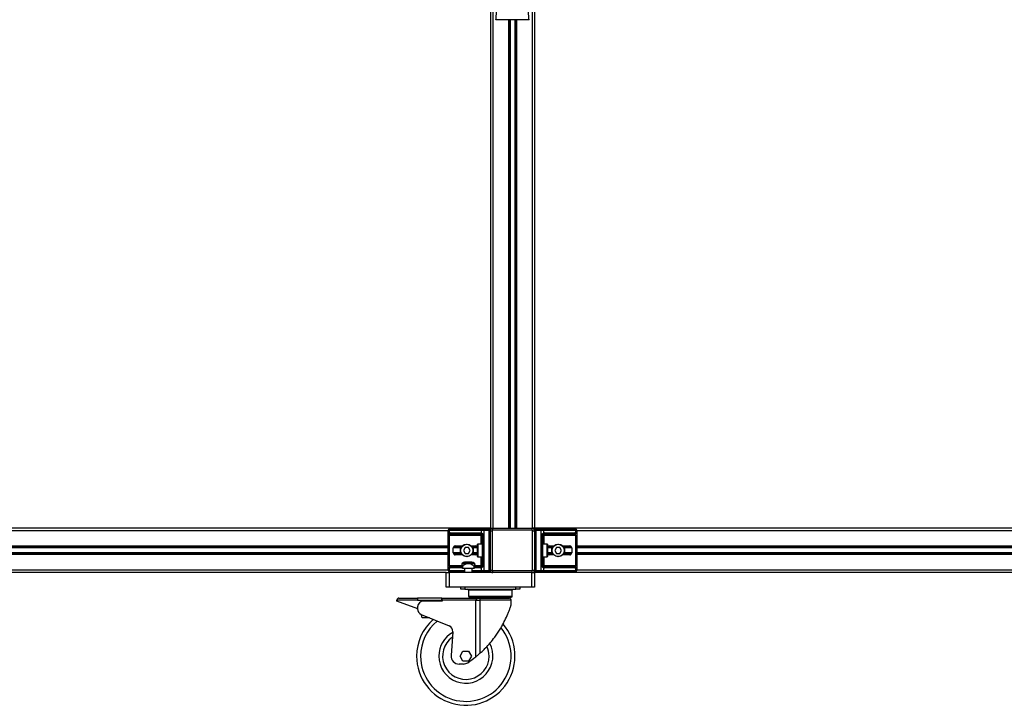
# Model space of a CAD drawing. Header units: millimetres. Extents: x 0 to 420, y 0 to 297.
# Tile 34 of 55: x 109 to 167, y 189 to 229. Entities that reach past the tile are written whole.
import ezdxf

# ---------------------------------------------------------------- set-up
doc = ezdxf.new("R2010")
doc.units = ezdxf.units.MM

msp = doc.modelspace()

# ---------------------------------------------------------------- linework, layer by layer
at = {"color": 7, "linetype": 'Continuous', "lineweight": 25}
for p, q in [((136.89498, 235.07747), (136.89498, 199.54577)), ((137.03942, 235.07747), (137.03942, 199.54577)), ((139.35042, 235.07747), (139.35042, 199.54577)), ((139.49486, 235.07747), (139.49486, 199.54577)), ((139.1765, 229.42128), (137.21334, 229.42128)), ((137.95515, 229.42128), (137.95515, 199.54577)), ((138.01778, 229.42128), (138.01778, 199.54577)), ((138.05095, 229.42128), (138.05095, 199.54577)), ((138.33889, 229.42128), (138.33889, 199.54577)), ((138.37206, 229.42128), (138.37206, 199.54577)), ((138.43469, 229.42128), (138.43469, 199.54577)), ((136.89498, 199.54577), (75.36447, 199.54577)), ((136.89498, 199.54577), (136.89498, 199.41866)), ((136.89498, 199.54577), (137.03942, 199.54577)), ((137.03942, 199.43022), (137.03942, 199.54577)), ((137.03942, 199.54577), (139.35042, 199.54577)), ((139.49486, 199.54577), (139.35042, 199.54577)), ((139.35042, 199.43022), (139.35042, 199.54577)), ((201.02537, 199.54577), (139.49486, 199.54577)), ((139.49486, 199.54577), (139.49486, 199.41866)), ((134.41065, 199.40133), (77.8488, 199.40133)), ((134.41065, 197.07299), (134.41065, 199.41866)), ((134.46988, 199.41866), (134.41065, 199.41866)), ((134.41185, 197.36187), (134.41185, 199.12979)), ((134.48077, 199.12979), (134.41185, 199.12979)), ((136.37355, 199.41866), (134.46988, 199.41866)), ((134.46988, 199.41866), (134.46988, 199.25521)), ((134.47998, 199.48799), (134.5189, 199.48799)), ((136.36345, 199.12979), (134.48077, 199.12979)), ((134.48077, 199.12979), (134.48077, 197.36187)), ((134.5189, 199.48799), (136.42258, 199.48799)), ((134.529, 199.26845), (136.31443, 199.26845)), ((136.36345, 199.19912), (134.57803, 199.19912)), ((136.36345, 199.19912), (136.36345, 199.12979)), ((136.43278, 199.12979), (136.36345, 199.12979)), ((136.36345, 198.62136), (136.36345, 199.12979)), ((136.51654, 199.41866), (136.37355, 199.41866)), ((136.37355, 199.25521), (136.37355, 199.41866)), ((136.42258, 199.48799), (136.51654, 199.48799)), ((136.49458, 199.12979), (136.43278, 199.12979)), ((136.43278, 197.36187), (136.43278, 199.12979)), ((136.49458, 199.12979), (136.49458, 197.36187)), ((136.51654, 199.48799), (136.51654, 199.41866)), ((136.51654, 199.48799), (136.82565, 199.48799)), ((136.51654, 199.41866), (136.51654, 197.07299)), ((136.82565, 199.41866), (136.51654, 199.41866)), ((136.82565, 199.48799), (136.82565, 199.41866)), ((136.82565, 197.07299), (136.82565, 199.41866)), ((136.82565, 199.41866), (136.89498, 199.41866)), ((136.88436, 198.79469), (136.88436, 199.228)), ((136.88878, 199.228), (136.88436, 199.228)), ((136.88878, 198.79469), (136.88878, 199.228)), ((136.89498, 197.09032), (136.89498, 199.40133)), ((136.89498, 199.40133), (137.01053, 199.40133)), ((137.01053, 199.40133), (137.01053, 197.09032)), ((139.35042, 199.43022), (137.03942, 199.43022)), ((139.37931, 197.09032), (139.37931, 199.40133)), ((139.37931, 199.40133), (139.49486, 199.40133)), ((139.56419, 199.41866), (139.49486, 199.41866)), ((139.49486, 199.40133), (139.49486, 197.09032)), ((139.50106, 199.228), (139.50106, 198.79469)), ((139.50106, 199.228), (139.50548, 199.228)), ((139.50548, 199.228), (139.50548, 198.79469)), ((139.56419, 199.41866), (139.56419, 199.48799)), ((139.56419, 199.48799), (139.8733, 199.48799)), ((139.8733, 199.41866), (139.56419, 199.41866)), ((139.56419, 199.41866), (139.56419, 197.07299)), ((139.8733, 199.41866), (139.8733, 199.48799)), ((139.8733, 199.48799), (139.96727, 199.48799)), ((139.8733, 197.07299), (139.8733, 199.41866)), ((140.01629, 199.41866), (139.8733, 199.41866)), ((139.89526, 199.12979), (139.95706, 199.12979)), ((139.89526, 197.36187), (139.89526, 199.12979)), ((139.95706, 199.12979), (139.95706, 197.36187)), ((139.95706, 199.12979), (140.02639, 199.12979)), ((139.96727, 199.48799), (141.87094, 199.48799)), ((140.01629, 199.41866), (140.01629, 199.25521)), ((141.91997, 199.41866), (140.01629, 199.41866)), ((141.81181, 199.19912), (140.02639, 199.19912)), ((140.02639, 199.19912), (140.02639, 199.12979)), ((141.90908, 199.12979), (140.02639, 199.12979)), ((140.02639, 199.12979), (140.02639, 198.62136)), ((140.07542, 199.26845), (141.86084, 199.26845)), ((141.87094, 199.48799), (141.90986, 199.48799)), ((141.90908, 199.12979), (141.978, 199.12979)), ((141.90908, 197.36187), (141.90908, 199.12979)), ((141.91997, 199.25521), (141.91997, 199.41866)), ((141.97919, 199.41866), (141.91997, 199.41866)), ((141.978, 199.12979), (141.978, 197.36187)), ((141.97919, 199.41866), (141.97919, 197.07299)), ((198.54104, 199.40133), (141.97919, 199.40133)), ((134.41065, 198.48559), (77.8488, 198.48559)), ((134.41065, 198.42296), (77.8488, 198.42296)), ((134.41065, 198.3898), (77.8488, 198.3898)), ((134.71695, 198.10139), (134.71695, 198.39026)), ((135.13284, 198.3898), (134.71695, 198.3898)), ((135.13284, 198.42296), (134.72167, 198.42296)), ((135.21934, 198.48559), (134.7672, 198.48559)), ((134.8325, 198.50581), (135.23739, 198.50581)), ((135.13284, 198.00606), (135.13284, 198.48559)), ((135.40831, 198.41915), (135.30824, 198.24583)), ((135.60845, 198.41915), (135.40831, 198.41915)), ((135.70852, 198.24583), (135.60845, 198.41915)), ((135.77937, 198.50581), (136.02425, 198.50581)), ((136.1166, 198.48559), (135.79741, 198.48559)), ((135.88392, 198.48559), (135.88392, 198.00606)), ((136.1439, 198.42296), (135.88392, 198.42296)), ((136.1439, 198.3898), (135.88392, 198.3898)), ((136.1439, 197.88762), (136.1439, 198.60403)), ((136.43278, 198.62136), (136.16124, 198.62136)), ((136.16124, 198.62136), (136.16124, 197.87029)), ((136.88878, 198.79469), (136.88436, 198.79469)), ((139.50106, 198.79469), (139.50548, 198.79469)), ((140.22861, 198.62136), (139.95706, 198.62136)), ((140.22861, 197.87029), (140.22861, 198.62136)), ((140.24594, 198.60403), (140.24594, 197.88762)), ((140.50593, 198.42296), (140.24594, 198.42296)), ((140.50593, 198.3898), (140.24594, 198.3898)), ((140.59243, 198.48559), (140.27324, 198.48559)), ((140.36559, 198.50581), (140.61048, 198.50581)), ((140.50593, 198.00606), (140.50593, 198.48559)), ((140.7814, 198.41915), (140.68133, 198.24583)), ((140.98153, 198.41915), (140.7814, 198.41915)), ((141.0816, 198.24583), (140.98153, 198.41915)), ((141.15245, 198.50581), (141.55735, 198.50581)), ((141.62265, 198.48559), (141.1705, 198.48559)), ((141.257, 198.48559), (141.257, 198.00606)), ((141.66817, 198.42296), (141.257, 198.42296)), ((141.6729, 198.3898), (141.257, 198.3898)), ((141.6729, 198.39026), (141.6729, 198.10139)), ((198.54104, 198.48559), (141.97919, 198.48559)), ((198.54104, 198.42296), (141.97919, 198.42296)), ((198.54104, 198.3898), (141.97919, 198.3898)), ((134.41065, 198.10186), (77.8488, 198.10186)), ((134.41065, 198.06869), (77.8488, 198.06869)), ((134.41065, 198.00606), (77.8488, 198.00606)), ((135.13284, 198.10186), (134.71695, 198.10186)), ((135.13284, 198.06869), (134.72167, 198.06869)), ((135.21934, 198.00606), (134.7672, 198.00606)), ((135.23739, 197.98584), (134.8325, 197.98584)), ((135.30824, 198.24583), (135.40831, 198.0725)), ((135.40831, 198.0725), (135.60845, 198.0725)), ((135.60845, 198.0725), (135.70852, 198.24583)), ((136.02425, 197.98584), (135.77937, 197.98584)), ((136.1166, 198.00606), (135.79741, 198.00606)), ((136.1439, 198.10186), (135.88392, 198.10186)), ((136.1439, 198.06869), (135.88392, 198.06869)), ((136.16124, 197.87029), (136.43278, 197.87029)), ((136.36345, 197.36187), (136.36345, 197.87029)), ((139.95706, 197.87029), (140.22861, 197.87029)), ((140.02639, 197.87029), (140.02639, 197.36187)), ((140.50593, 198.10186), (140.24594, 198.10186)), ((140.50593, 198.06869), (140.24594, 198.06869)), ((140.59243, 198.00606), (140.27324, 198.00606)), ((140.61048, 197.98584), (140.36559, 197.98584)), ((140.68133, 198.24583), (140.7814, 198.0725)), ((140.7814, 198.0725), (140.98153, 198.0725)), ((140.98153, 198.0725), (141.0816, 198.24583)), ((141.55735, 197.98584), (141.15245, 197.98584)), ((141.62265, 198.00606), (141.1705, 198.00606)), ((141.6729, 198.10186), (141.257, 198.10186)), ((141.66817, 198.06869), (141.257, 198.06869)), ((198.54104, 198.10186), (141.97919, 198.10186)), ((198.54104, 198.06869), (141.97919, 198.06869)), ((198.54104, 198.00606), (141.97919, 198.00606)), ((134.48077, 197.36187), (134.41185, 197.36187)), ((134.46988, 197.23645), (134.46988, 197.07299)), ((134.48077, 197.36187), (135.22239, 197.36187)), ((135.22239, 197.22321), (134.529, 197.22321)), ((134.57803, 197.29254), (135.22239, 197.29254)), ((135.22239, 197.19432), (135.22239, 197.30433)), ((135.31025, 197.53572), (135.23467, 197.48261)), ((135.46133, 197.46586), (135.23574, 197.46586)), ((135.25128, 197.30433), (135.25128, 197.19432)), ((135.88561, 197.53572), (135.31025, 197.53572)), ((135.32685, 197.54097), (135.869, 197.54097)), ((135.38127, 197.55253), (135.36972, 197.54097)), ((135.81459, 197.55253), (135.38127, 197.55253)), ((135.96012, 197.46586), (135.73453, 197.46586)), ((135.82614, 197.54097), (135.81459, 197.55253)), ((135.96119, 197.48261), (135.88561, 197.53572)), ((135.94458, 197.19432), (135.94458, 197.30433)), ((135.97347, 197.36187), (136.36345, 197.36187)), ((135.97347, 197.30433), (135.97347, 197.19432)), ((135.97347, 197.29254), (136.36345, 197.29254)), ((136.31443, 197.22321), (135.97347, 197.22321)), ((136.43278, 197.36187), (136.36345, 197.36187)), ((136.36345, 197.29254), (136.36345, 197.36187)), ((136.37355, 197.07299), (136.37355, 197.23645)), ((136.49458, 197.36187), (136.43278, 197.36187)), ((136.88436, 197.26365), (136.88436, 197.69696)), ((136.88878, 197.69696), (136.88436, 197.69696)), ((136.88878, 197.26365), (136.88436, 197.26365)), ((136.88878, 197.26365), (136.88878, 197.69696)), ((139.50106, 197.69696), (139.50106, 197.26365)), ((139.50106, 197.69696), (139.50548, 197.69696)), ((139.50106, 197.26365), (139.50548, 197.26365)), ((139.50548, 197.69696), (139.50548, 197.26365)), ((139.89526, 197.36187), (139.95706, 197.36187)), ((139.95706, 197.36187), (140.02639, 197.36187)), ((140.01629, 197.23645), (140.01629, 197.07299)), ((140.02639, 197.29254), (140.02639, 197.36187)), ((140.02639, 197.36187), (141.90908, 197.36187)), ((140.02639, 197.29254), (141.81181, 197.29254)), ((141.86084, 197.22321), (140.07542, 197.22321)), ((141.90908, 197.36187), (141.978, 197.36187)), ((141.91997, 197.07299), (141.91997, 197.23645)), ((134.41065, 197.09032), (77.8488, 197.09032)), ((134.30088, 196.94589), (77.95858, 196.94589)), ((134.30088, 196.07926), (134.30088, 196.94589)), ((134.30088, 196.94589), (134.4742, 196.94589)), ((134.41065, 197.07299), (134.46988, 197.07299)), ((134.46988, 197.07299), (135.36683, 197.07299)), ((134.4742, 196.94589), (134.4742, 196.07926)), ((137.03942, 196.94589), (134.4742, 196.94589)), ((134.5189, 197.00366), (134.47998, 197.00366)), ((135.36683, 197.00366), (134.5189, 197.00366)), ((135.25128, 197.19432), (135.22239, 197.19432)), ((135.25128, 197.19432), (135.94458, 197.19432)), ((135.36683, 197.19432), (135.36683, 196.94589)), ((135.82903, 196.94589), (135.82903, 197.19432)), ((135.82903, 197.07299), (136.37355, 197.07299)), ((136.42258, 197.00366), (135.82903, 197.00366)), ((135.97347, 197.19432), (135.94458, 197.19432)), ((136.37355, 197.07299), (136.51654, 197.07299)), ((136.51654, 197.00366), (136.42258, 197.00366)), ((136.51654, 197.07299), (136.82565, 197.07299)), ((136.51654, 197.07299), (136.51654, 197.00366)), ((136.82565, 197.00366), (136.51654, 197.00366)), ((136.82565, 197.07299), (136.89498, 197.07299)), ((136.82565, 197.07299), (136.82565, 197.00366)), ((136.89498, 197.09032), (137.01053, 197.09032)), ((136.89498, 197.07299), (136.89498, 196.94589)), ((137.03942, 196.94589), (137.03942, 197.06144)), ((137.03942, 197.06144), (139.35042, 197.06144)), ((139.35042, 196.94589), (137.03942, 196.94589)), ((139.32154, 196.07926), (139.32154, 196.94589)), ((139.35042, 196.94589), (139.35042, 197.06144)), ((139.35042, 196.94589), (139.49486, 196.94589)), ((139.37931, 197.09032), (139.49486, 197.09032)), ((139.49486, 197.07299), (139.49486, 196.94589)), ((139.56419, 197.07299), (139.49486, 197.07299)), ((139.49486, 196.94589), (139.49486, 196.07926)), ((198.43127, 196.94589), (139.49486, 196.94589)), ((139.56419, 197.07299), (139.8733, 197.07299)), ((139.56419, 197.00366), (139.56419, 197.07299)), ((139.8733, 197.00366), (139.56419, 197.00366)), ((139.8733, 197.07299), (140.01629, 197.07299)), ((139.8733, 197.00366), (139.8733, 197.07299)), ((139.96727, 197.00366), (139.8733, 197.00366)), ((141.87094, 197.00366), (139.96727, 197.00366)), ((140.01629, 197.07299), (141.91997, 197.07299)), ((141.90986, 197.00366), (141.87094, 197.00366)), ((141.91997, 197.07299), (141.97919, 197.07299)), ((198.54104, 197.09032), (141.97919, 197.09032)), ((134.4742, 196.07926), (134.30088, 196.07926)), ((139.32154, 196.07926), (134.4742, 196.07926)), ((135.16462, 195.96371), (135.16462, 196.07926)), ((135.39572, 196.07926), (135.39572, 195.96371)), ((138.40002, 195.96371), (138.40002, 196.07926)), ((138.63112, 196.07926), (138.63112, 195.96371)), ((139.49486, 196.07926), (139.32154, 196.07926)), ((135.39572, 195.96371), (135.16462, 195.96371)), ((135.39572, 195.96371), (138.40002, 195.96371)), ((135.61237, 195.90593), (135.61237, 195.55928)), ((138.18337, 195.90593), (135.61237, 195.90593)), ((135.61237, 195.55928), (138.18337, 195.55928)), ((135.67015, 195.50151), (138.12559, 195.50151)), ((138.18337, 195.55928), (138.18337, 195.90593)), ((138.63112, 195.96371), (138.40002, 195.96371)), ((131.40923, 195.27041), (131.40923, 195.32818)), ((132.62251, 195.32818), (131.40923, 195.32818)), ((132.42747, 194.8998), (131.40923, 195.27041)), ((131.52478, 195.44373), (132.62251, 195.44373)), ((134.038, 195.44373), (132.62251, 195.44373)), ((132.62251, 195.44373), (132.62251, 195.32818)), ((132.62251, 195.32818), (134.038, 195.32818)), ((132.62251, 194.92376), (132.62251, 194.80821)), ((134.06689, 195.27041), (132.96916, 195.27041)), ((134.038, 195.32818), (133.95978, 195.27041)), ((134.038, 195.32818), (134.038, 195.44373)), ((134.06689, 195.32818), (134.06689, 195.44373)), ((134.06689, 195.44373), (136.2241, 195.44373)), ((134.06689, 195.32818), (134.06689, 195.27041)), ((136.04875, 195.32818), (134.06689, 195.32818)), ((136.04875, 192.00103), (136.04875, 195.32818)), ((136.04875, 195.32818), (136.28299, 195.32818)), ((136.2241, 195.44373), (137.9956, 195.44373)), ((136.28299, 195.32818), (136.28299, 192.20057)), ((138.11115, 195.32818), (136.28299, 195.32818)), ((138.11115, 195.03419), (138.11115, 195.32818)), ((132.83583, 194.48822), (134.47335, 193.80592)), ((133.31581, 194.28823), (132.8825, 194.28823)), ((134.68591, 193.46288), (134.59277, 192.06575)), ((135.11993, 192.035), (135.28671, 192.32388)), ((135.28671, 191.74612), (135.11993, 192.035)), ((135.28671, 192.32388), (135.62027, 192.32388)), ((135.62027, 192.32388), (135.78706, 192.035)), ((135.78706, 192.035), (135.62027, 191.74612)), ((135.31634, 191.5728), (135.05394, 191.5728)), ((135.62027, 191.74612), (135.28671, 191.74612))]:
    msp.add_line(p, q, dxfattribs=at)
for centre, radius in [((135.50838, 198.24583), 0.37554), ((135.50838, 198.24583), 0.35821), ((140.88146, 198.24583), 0.37554), ((140.88146, 198.24583), 0.35821)]:
    msp.add_circle(centre, radius, dxfattribs=at)
for centre, radius, start, end in [((137.03942, 199.40133), 0.14444, 90, 180), ((139.35042, 199.40133), 0.14444, 0, 90), ((134.47998, 199.41866), 0.06933, 90, 180), ((134.53116, 199.42733), 0.06189, 101.4217537, 188.049467), ((134.529, 199.12979), 0.13866, 90, 115.2404162), ((134.55737, 199.27309), 0.0893, 191.5485079, 244.4839935), ((134.59028, 199.25978), 0.06189, 171.950533, 258.5782463), ((136.37571, 199.25978), 0.06189, 171.950533, 258.5782463), ((136.31443, 199.12979), 0.13866, 64.7595838, 90), ((136.36345, 199.12979), 0.06933, 64.7595838, 90), ((136.4232, 199.23624), 0.05315, 159.0898122, 235.3901274), ((136.43483, 199.42733), 0.06189, 101.4217537, 188.049467), ((136.82565, 199.41866), 0.06933, 0, 90), ((137.03942, 199.40133), 0.02889, 90, 180), ((139.35042, 199.40133), 0.02889, 0, 90), ((139.56419, 199.41866), 0.06933, 90, 180), ((139.95501, 199.42733), 0.06189, 351.950533, 78.5782463), ((139.96664, 199.23624), 0.05315, 304.6098726, 20.9101878), ((140.02639, 199.12979), 0.06933, 90, 115.2404162), ((140.07542, 199.12979), 0.13866, 90, 115.2404162), ((140.01414, 199.25978), 0.06189, 281.4217537, 8.049467), ((141.79956, 199.25978), 0.06189, 281.4217537, 8.049467), ((141.86084, 199.12979), 0.13866, 64.7595838, 90), ((141.85869, 199.42733), 0.06189, 351.950533, 78.5782463), ((141.83248, 199.27309), 0.0893, 295.5160065, 348.4514921), ((141.90986, 199.41866), 0.06933, 0, 90), ((134.8325, 198.39026), 0.11555, 90, 180), ((136.16124, 198.60403), 0.01733, 90, 180), ((140.22861, 198.60403), 0.01733, 0, 90), ((141.55735, 198.39026), 0.11555, 0, 90), ((134.8325, 198.10139), 0.11555, 180, 270), ((136.16124, 197.88762), 0.01733, 180, 270), ((140.22861, 197.88762), 0.01733, 270, 0), ((141.55735, 198.10139), 0.11555, 270, 0), ((134.55737, 197.21857), 0.0893, 115.5160065, 168.4514921), ((134.529, 197.36187), 0.13866, 244.7595838, 270), ((134.59028, 197.23187), 0.06189, 101.4217537, 188.049467), ((135.25128, 197.45896), 0.02889, 125.4637736, 180.409458), ((135.32685, 197.51208), 0.02889, 90, 125.0958168), ((135.869, 197.51208), 0.02889, 54.9041832, 90), ((135.94458, 197.45896), 0.02889, 359.6035076, 54.5158285), ((136.37571, 197.23187), 0.06189, 101.4217537, 188.049467), ((136.31443, 197.36187), 0.13866, 270, 295.2404162), ((136.36345, 197.36187), 0.06933, 270, 295.2404162), ((136.4232, 197.25541), 0.05315, 124.6098726, 200.9101878), ((139.96664, 197.25541), 0.05315, 339.0898122, 55.3901274), ((140.02639, 197.36187), 0.06933, 244.7595838, 270), ((140.07542, 197.36187), 0.13866, 244.7595838, 270), ((140.01414, 197.23187), 0.06189, 351.950533, 78.5782463), ((141.79956, 197.23187), 0.06189, 351.950533, 78.5782463), ((141.86084, 197.36187), 0.13866, 270, 295.2404162), ((141.83248, 197.21857), 0.0893, 11.5485079, 64.4839935), ((134.47998, 197.07299), 0.06933, 180, 270), ((134.53116, 197.06433), 0.06189, 171.950533, 258.5782463), ((136.43483, 197.06433), 0.06189, 171.950533, 258.5782463), ((136.82565, 197.07299), 0.06933, 270, 0), ((137.03942, 197.09032), 0.14444, 180, 270), ((137.03942, 197.09032), 0.02889, 180, 270), ((139.35042, 197.09032), 0.02889, 270, 0), ((139.35042, 197.09032), 0.14444, 270, 0), ((139.56419, 197.07299), 0.06933, 180, 270), ((139.95501, 197.06433), 0.06189, 281.4217537, 8.049467), ((141.85869, 197.06433), 0.06189, 281.4217537, 8.049467), ((141.90986, 197.07299), 0.06933, 270, 0), ((135.5546, 195.90593), 0.05778, 0, 90), ((135.67015, 195.55928), 0.05778, 180, 270), ((138.12559, 195.55928), 0.05778, 270, 0), ((138.24114, 195.90593), 0.05778, 90, 180), ((131.52478, 195.32818), 0.11555, 90, 180), ((132.19035, 194.24831), 0.6933, 51.3892228, 70), ((132.96916, 194.92376), 0.34665, 90, 180), ((137.9956, 195.32818), 0.11555, 0, 90), ((132.96916, 194.80821), 0.34665, 180, 247.3801351), ((132.19035, 194.24831), 0.6933, 3.3010037, 20.0298188), ((135.45349, 192.035), 2.88876, 131.570365, 180), ((135.45349, 192.035), 2.88876, 180, 40.7350937), ((135.45349, 192.035), 2.65766, 129.135047, 180), ((134.34003, 193.48594), 0.34665, 356.1859252, 67.3801351), ((135.45349, 192.035), 2.65766, 180, 38.9922113), ((135.45349, 192.035), 1.58882, 118.9940619, 180), ((135.45349, 192.035), 1.58882, 180, 28.0436135), ((135.45349, 192.035), 1.36505, 125.2836458, 0), ((135.45349, 192.035), 1.36505, 0, 24.7236895), ((135.05394, 192.035), 0.4622, 176.1859252, 270), ((135.31634, 192.035), 0.4622, 270, 303.7081166), ((132.04592, 196.9373), 6.35526, 303.7081166, 309.0387356)]:
    msp.add_arc(centre, radius, start, end, dxfattribs=at)
for centre, major_axis, ratio, start_param, end_param in [((134.57803, 199.12979), (0.13866, 0), 0.5, 1.57079633, 2.01132469), ((141.81181, 199.12979), (0.13866, 0), 0.5, 1.13026796, 1.57079633), ((136.02425, 198.39026), (-0.16341, 0), 0.70710678, 3.89079397, 4.71238898), ((140.36559, 198.39026), (0.16341, 0), 0.70710678, 1.57079633, 2.39239133), ((136.02425, 198.10139), (-0.16341, 0), 0.70710678, 1.57079633, 2.39239133), ((140.36559, 198.10139), (0.16341, 0), 0.70710678, 3.89079397, 4.71238898), ((134.57803, 197.36187), (0.13866, 0), 0.5, 4.27186061, 4.71238898), ((141.81181, 197.36187), (0.13866, 0), 0.5, 4.71238898, 5.15291735)]:
    msp.add_ellipse(centre, major_axis=major_axis, ratio=ratio, start_param=start_param, end_param=end_param, dxfattribs=at)
for points, knots in [([(137.21334, 229.42128), (137.21702, 229.42349), (137.22475, 229.42813), (137.2322, 229.48045), (137.23809, 229.56513), (137.24272, 229.64378), (137.24629, 229.70531), (137.24802, 229.73542), (137.24966, 229.76611), (137.25181, 229.81154), (137.25478, 229.88027), (137.25746, 229.95148), (137.25988, 230.02516), (137.26203, 230.10131), (137.26392, 230.17993), (137.26553, 230.261), (137.26707, 230.35368), (137.26825, 230.4653), (137.26894, 230.60352), (137.26918, 230.76656), (137.26894, 230.95484), (137.26823, 231.16839), (137.26705, 231.40676), (137.26534, 231.67078), (137.26339, 231.94935), (137.26161, 232.23615), (137.26007, 232.52429), (137.25876, 232.81684), (137.25768, 233.11017), (137.2568, 233.39612), (137.25614, 233.66387), (137.25568, 233.89502), (137.25545, 234.08206), (137.25534, 234.21964), (137.25546, 234.29724), (137.25551, 234.32834)], [0, 0, 0, 0, 0.02986047, 0.06266095, 0.08242073, 0.10650547, 0.12143626, 0.12695657, 0.12773589, 0.14293112, 0.15821723, 0.17362228, 0.18917505, 0.20490438, 0.2208385, 0.23700443, 0.25342734, 0.27554603, 0.30200675, 0.3328988, 0.36832022, 0.40833927, 0.45294647, 0.50201235, 0.55632687, 0.60932845, 0.66308947, 0.71802302, 0.77332566, 0.82736973, 0.87805173, 0.92309599, 0.95662599, 0.98261795, 1, 1, 1, 1]), ([(139.1765, 229.42128), (139.17258, 229.42364), (139.1666, 229.42723), (139.16052, 229.45924), (139.15592, 229.50251), (139.15114, 229.57133), (139.14597, 229.65781), (139.14046, 229.75861), (139.13489, 229.87985), (139.1298, 230.02515), (139.12575, 230.18042), (139.12182, 230.39871), (139.12042, 230.58573), (139.12005, 230.73376), (139.11998, 230.78401), (139.11996, 230.83533), (139.12001, 230.88771), (139.12011, 230.94114), (139.12028, 231.00518), (139.12076, 231.09769), (139.12134, 231.19162), (139.12189, 231.27904), (139.12232, 231.34372), (139.12278, 231.41452), (139.1233, 231.49143), (139.12386, 231.57439), (139.12517, 231.76449), (139.1273, 232.07824), (139.12967, 232.51207), (139.13152, 232.96696), (139.13365, 233.41465), (139.13538, 233.86955), (139.13469, 234.17119), (139.13433, 234.32834)], [0, 0, 0, 0, 0.03096006, 0.04709354, 0.06332994, 0.08597926, 0.10726534, 0.12783892, 0.15830543, 0.18925247, 0.22090934, 0.25349607, 0.31882561, 0.32814182, 0.33763883, 0.34731782, 0.35717968, 0.36722499, 0.37745397, 0.3932487, 0.41925357, 0.43020306, 0.44229541, 0.45552982, 0.46990329, 0.48541007, 0.50204113, 0.57649945, 0.66160129, 0.74559685, 0.83140418, 0.9121632, 1, 1, 1, 1]), ([(134.41185, 199.12979), (134.41187, 199.13392), (134.41194, 199.15095), (134.41272, 199.16913), (134.41546, 199.19378), (134.42083, 199.21746), (134.43748, 199.24199), (134.45875, 199.25067), (134.46988, 199.25521)], [0, 0, 0, 0, 0.0620594, 0.25604, 0.28119649, 0.496867, 0.73687732, 1, 1, 1, 1]), ([(134.5189, 199.1925), (134.51172, 199.19038), (134.4996, 199.1868), (134.49063, 199.17798), (134.4851, 199.16861), (134.48163, 199.15618), (134.48084, 199.14093), (134.48078, 199.13185), (134.48077, 199.12979)], [0, 0, 0, 0, 0.27379704, 0.46230291, 0.49915809, 0.70498278, 0.93304377, 1, 1, 1, 1]), ([(136.37355, 199.25521), (136.38427, 199.25151), (136.40882, 199.24305), (136.44702, 199.22024), (136.47197, 199.19383), (136.48655, 199.16978), (136.49362, 199.15005), (136.49436, 199.13453), (136.49458, 199.12979)], [0, 0, 0, 0, 0.22040235, 0.50500191, 0.69312024, 0.76694286, 0.92883385, 1, 1, 1, 1]), ([(136.43278, 199.12979), (136.43206, 199.13741), (136.43079, 199.15099), (136.42365, 199.1648), (136.41631, 199.1751), (136.41005, 199.18142), (136.40108, 199.18835), (136.39642, 199.19075), (136.39301, 199.1925)], [0, 0, 0, 0, 0.24595141, 0.43826429, 0.49843058, 0.68293489, 0.7679658, 1, 1, 1, 1]), ([(136.88436, 199.228), (136.88461, 199.23447), (136.88523, 199.25067), (136.8893, 199.26933), (136.89356, 199.28731), (136.8944, 199.29519), (136.89498, 199.30064)], [0, 0, 0, 0, 0.22698943, 0.56901237, 0.70203402, 1, 1, 1, 1]), ([(136.88964, 199.22796), (136.88954, 199.23717), (136.8893, 199.25995), (136.89564, 199.28369), (136.8944, 199.29817), (136.89417, 199.30088)], [0, 0, 0, 0, 0.35530576, 0.87926001, 1, 1, 1, 1]), ([(139.49486, 199.30064), (139.49496, 199.29863), (139.49535, 199.2907), (139.49829, 199.27922), (139.50221, 199.26129), (139.505, 199.24647), (139.50537, 199.23246), (139.50548, 199.228)], [0, 0, 0, 0, 0.11725755, 0.46117897, 0.50697617, 0.84316274, 1, 1, 1, 1]), ([(139.49543, 199.29303), (139.49558, 199.29008), (139.49637, 199.27507), (139.50107, 199.25038), (139.50095, 199.22825), (139.50091, 199.21995)], [0, 0, 0, 0, 0.13224493, 0.67417628, 1, 1, 1, 1]), ([(139.89526, 199.12979), (139.89543, 199.13392), (139.89614, 199.15095), (139.90302, 199.16913), (139.91787, 199.19378), (139.93969, 199.21746), (139.97861, 199.24199), (140.00335, 199.25067), (140.01629, 199.25521)], [0, 0, 0, 0, 0.0620594, 0.25604, 0.28119649, 0.496867, 0.73687732, 1, 1, 1, 1]), ([(139.99683, 199.1925), (139.99274, 199.19038), (139.98582, 199.1868), (139.97621, 199.17798), (139.9686, 199.16861), (139.96125, 199.15618), (139.95737, 199.14093), (139.95712, 199.13185), (139.95706, 199.12979)], [0, 0, 0, 0, 0.27379704, 0.46230291, 0.49915809, 0.70498278, 0.93304377, 1, 1, 1, 1]), ([(141.90908, 199.12979), (141.90897, 199.13741), (141.90878, 199.15099), (141.90602, 199.1648), (141.90139, 199.1751), (141.896, 199.18142), (141.8854, 199.18835), (141.87705, 199.19075), (141.87094, 199.1925)], [0, 0, 0, 0, 0.245951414, 0.438264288, 0.498430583, 0.682934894, 0.767965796, 1, 1, 1, 1]), ([(141.91997, 199.25521), (141.9294, 199.25151), (141.95103, 199.24305), (141.968, 199.22024), (141.97442, 199.19383), (141.97707, 199.16978), (141.97789, 199.15005), (141.97797, 199.13453), (141.978, 199.12979)], [0, 0, 0, 0, 0.22040235, 0.505001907, 0.693120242, 0.766942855, 0.928833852, 1, 1, 1, 1]), ([(136.89498, 198.72205), (136.89488, 198.72407), (136.8945, 198.73199), (136.89155, 198.74347), (136.88763, 198.76141), (136.88484, 198.77622), (136.88447, 198.79023), (136.88436, 198.79469)], [0, 0, 0, 0, 0.11725755, 0.46117897, 0.50697617, 0.84316274, 1, 1, 1, 1]), ([(136.89442, 198.72966), (136.89426, 198.73261), (136.89347, 198.74763), (136.88878, 198.77231), (136.88889, 198.79444), (136.88893, 198.80275)], [0, 0, 0, 0, 0.13224493, 0.67417628, 1, 1, 1, 1]), ([(139.50548, 198.79469), (139.50523, 198.78823), (139.50461, 198.77202), (139.50054, 198.75336), (139.49629, 198.73538), (139.49544, 198.7275), (139.49486, 198.72205)], [0, 0, 0, 0, 0.22698943, 0.56901237, 0.70203402, 1, 1, 1, 1]), ([(139.50021, 198.79473), (139.5003, 198.78553), (139.50054, 198.76275), (139.4942, 198.739), (139.49544, 198.72452), (139.49568, 198.72181)], [0, 0, 0, 0, 0.35530576, 0.87926001, 1, 1, 1, 1]), ([(134.46988, 197.23645), (134.46044, 197.24014), (134.43882, 197.24861), (134.42184, 197.27141), (134.41542, 197.29782), (134.41278, 197.32187), (134.41195, 197.3416), (134.41187, 197.35713), (134.41185, 197.36187)], [0, 0, 0, 0, 0.22040235, 0.505001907, 0.693120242, 0.766942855, 0.928833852, 1, 1, 1, 1]), ([(134.48077, 197.36187), (134.48087, 197.35425), (134.48107, 197.34067), (134.48382, 197.32686), (134.48845, 197.31655), (134.49384, 197.31023), (134.50444, 197.3033), (134.51279, 197.30091), (134.5189, 197.29916)], [0, 0, 0, 0, 0.24595141, 0.43826429, 0.49843058, 0.68293489, 0.7679658, 1, 1, 1, 1]), ([(135.23574, 197.46586), (135.23538, 197.46585), (135.23466, 197.46581), (135.23358, 197.4655), (135.23256, 197.46495), (135.23186, 197.46445), (135.23119, 197.46385), (135.23054, 197.46315), (135.22957, 197.46191), (135.22754, 197.45841), (135.22417, 197.44786), (135.22268, 197.43487), (135.22246, 197.42269), (135.22239, 197.41874)], [0, 0, 0, 0, 0.02901683, 0.05916484, 0.07016912, 0.08127731, 0.08921116, 0.09713301, 0.10961513, 0.14097727, 0.26618171, 0.76211717, 1, 1, 1, 1]), ([(135.22239, 197.45051), (135.22239, 197.44748), (135.22239, 197.44174), (135.22239, 197.42814), (135.22239, 197.42169)], [0, 0, 0, 0, 0.52612721, 1, 1, 1, 1]), ([(135.22239, 197.41874), (135.22239, 197.41493), (135.22239, 197.38407), (135.22239, 197.34157), (135.22239, 197.30433)], [0, 0, 0, 0, 0.123544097, 1, 1, 1, 1]), ([(135.22239, 197.30433), (135.2226, 197.30137), (135.22292, 197.29677), (135.2258, 197.29252), (135.22917, 197.29081), (135.23328, 197.29102), (135.23842, 197.2931), (135.24469, 197.29748), (135.24893, 197.30189), (135.25128, 197.30433)], [0, 0, 0, 0, 0.22756359, 0.353298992, 0.458741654, 0.564671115, 0.661238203, 0.812563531, 1, 1, 1, 1]), ([(135.23467, 197.4826), (135.23467, 197.4826), (135.23439, 197.48699), (135.23502, 197.47765), (135.23561, 197.46796), (135.23574, 197.46586)], [0, 0, 0, 0, 0.00050487, 0.78396152, 1, 1, 1, 1]), ([(135.25128, 197.30433), (135.25432, 197.30766), (135.29492, 197.35207), (135.34464, 197.3867), (135.39062, 197.41874)], [0, 0, 0, 0, 0.07497853, 1, 1, 1, 1]), ([(135.39062, 197.41874), (135.4073, 197.42825), (135.43195, 197.44231), (135.4591, 197.45517), (135.46715, 197.46169), (135.46807, 197.46303), (135.46825, 197.46379), (135.46809, 197.46436), (135.46757, 197.4649), (135.46603, 197.46559), (135.46377, 197.46583), (135.46193, 197.46585), (135.46133, 197.46586)], [0, 0, 0, 0, 0.57729401, 0.85330633, 0.88795414, 0.90136229, 0.90995221, 0.91859483, 0.92645297, 0.94077433, 0.98062281, 1, 1, 1, 1]), ([(135.80524, 197.41874), (135.77064, 197.42994), (135.70325, 197.45177), (135.57399, 197.46509), (135.4688, 197.4459), (135.40223, 197.42277), (135.39062, 197.41874)], [0, 0, 0, 0, 0.25700586, 0.50065091, 0.91289648, 1, 1, 1, 1]), ([(135.46133, 197.46586), (135.5067, 197.47389), (135.58767, 197.48822), (135.67997, 197.47807), (135.72479, 197.46804), (135.73453, 197.46586)], [0, 0, 0, 0, 0.49946616, 0.89123574, 1, 1, 1, 1]), ([(135.73453, 197.46586), (135.73363, 197.46585), (135.73179, 197.46581), (135.72969, 197.4655), (135.72838, 197.46495), (135.72781, 197.46445), (135.72762, 197.46385), (135.72774, 197.46315), (135.72851, 197.46191), (135.73258, 197.45841), (135.75153, 197.44786), (135.77706, 197.43487), (135.79834, 197.42269), (135.80524, 197.41874)], [0, 0, 0, 0, 0.02901683, 0.05916484, 0.07016912, 0.08127731, 0.08921116, 0.09713301, 0.10961513, 0.14097727, 0.26618171, 0.76211717, 1, 1, 1, 1]), ([(135.80524, 197.41874), (135.81163, 197.41493), (135.86335, 197.38407), (135.90664, 197.34157), (135.94458, 197.30433)], [0, 0, 0, 0, 0.123544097, 1, 1, 1, 1]), ([(135.94458, 197.30433), (135.94746, 197.30137), (135.95193, 197.29677), (135.95859, 197.29252), (135.96347, 197.29081), (135.9674, 197.29102), (135.97069, 197.2931), (135.97306, 197.29748), (135.97332, 197.30189), (135.97347, 197.30433)], [0, 0, 0, 0, 0.22756359, 0.353298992, 0.458741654, 0.564671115, 0.661238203, 0.812563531, 1, 1, 1, 1]), ([(135.96012, 197.46586), (135.9608, 197.47645), (135.96148, 197.48705), (135.96119, 197.48261), (135.96119, 197.4826)], [0, 0, 0, 0, 0.99949393, 1, 1, 1, 1]), ([(135.97347, 197.41874), (135.97299, 197.42825), (135.97229, 197.44231), (135.97004, 197.45517), (135.96644, 197.46169), (135.96542, 197.46303), (135.96473, 197.46379), (135.96411, 197.46436), (135.96338, 197.4649), (135.96213, 197.46559), (135.96107, 197.46583), (135.96036, 197.46585), (135.96012, 197.46586)], [0, 0, 0, 0, 0.57729401, 0.85330633, 0.88795414, 0.90136229, 0.90995221, 0.91859483, 0.92645297, 0.94077433, 0.98062281, 1, 1, 1, 1]), ([(135.97347, 197.45864), (135.97347, 197.45875), (135.97347, 197.4649), (135.97347, 197.44545), (135.97347, 197.42271), (135.97347, 197.41874)], [0, 0, 0, 0, 0.015437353, 0.828258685, 1, 1, 1, 1]), ([(135.97347, 197.30433), (135.97347, 197.30766), (135.97347, 197.35207), (135.97347, 197.3867), (135.97347, 197.41874)], [0, 0, 0, 0, 0.07497853, 1, 1, 1, 1]), ([(136.49458, 197.36187), (136.49441, 197.35774), (136.4937, 197.3407), (136.48683, 197.32252), (136.47197, 197.29787), (136.45016, 197.27419), (136.41123, 197.24966), (136.38649, 197.24098), (136.37355, 197.23645)], [0, 0, 0, 0, 0.0620594, 0.25604, 0.28119649, 0.496867, 0.73687732, 1, 1, 1, 1]), ([(136.39301, 197.29916), (136.39711, 197.30127), (136.40402, 197.30485), (136.41363, 197.31368), (136.42125, 197.32304), (136.42859, 197.33547), (136.43247, 197.35072), (136.43272, 197.35981), (136.43278, 197.36187)], [0, 0, 0, 0, 0.27379704, 0.46230291, 0.49915809, 0.70498278, 0.93304377, 1, 1, 1, 1]), ([(136.88436, 197.69696), (136.88461, 197.70343), (136.88523, 197.71963), (136.8893, 197.73829), (136.89356, 197.75627), (136.8944, 197.76415), (136.89498, 197.7696)], [0, 0, 0, 0, 0.22698943, 0.56901237, 0.70203402, 1, 1, 1, 1]), ([(136.89498, 197.19101), (136.89488, 197.19303), (136.8945, 197.20095), (136.89155, 197.21243), (136.88763, 197.23037), (136.88484, 197.24518), (136.88447, 197.25919), (136.88436, 197.26365)], [0, 0, 0, 0, 0.11725755, 0.46117897, 0.50697617, 0.84316274, 1, 1, 1, 1]), ([(136.89442, 197.19862), (136.89426, 197.20157), (136.89347, 197.21659), (136.88878, 197.24127), (136.88889, 197.2634), (136.88893, 197.27171)], [0, 0, 0, 0, 0.13224493, 0.67417628, 1, 1, 1, 1]), ([(136.88964, 197.69692), (136.88954, 197.70613), (136.8893, 197.72891), (136.89564, 197.75265), (136.8944, 197.76713), (136.89417, 197.76984)], [0, 0, 0, 0, 0.35530576, 0.87926001, 1, 1, 1, 1]), ([(139.49486, 197.7696), (139.49496, 197.76759), (139.49535, 197.75966), (139.49829, 197.74818), (139.50221, 197.73024), (139.505, 197.71543), (139.50537, 197.70142), (139.50548, 197.69696)], [0, 0, 0, 0, 0.11725755, 0.46117897, 0.50697617, 0.84316274, 1, 1, 1, 1]), ([(139.50548, 197.26365), (139.50523, 197.25719), (139.50461, 197.24098), (139.50054, 197.22232), (139.49629, 197.20434), (139.49544, 197.19646), (139.49486, 197.19101)], [0, 0, 0, 0, 0.22698943, 0.56901237, 0.70203402, 1, 1, 1, 1]), ([(139.50021, 197.26369), (139.5003, 197.25448), (139.50054, 197.23171), (139.4942, 197.20796), (139.49544, 197.19348), (139.49568, 197.19077)], [0, 0, 0, 0, 0.355305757, 0.879260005, 1, 1, 1, 1]), ([(139.49543, 197.76199), (139.49558, 197.75904), (139.49637, 197.74403), (139.50107, 197.71934), (139.50095, 197.69721), (139.50091, 197.6889)], [0, 0, 0, 0, 0.13224493, 0.67417628, 1, 1, 1, 1]), ([(140.01629, 197.23645), (140.00557, 197.24014), (139.98102, 197.24861), (139.94283, 197.27141), (139.91788, 197.29782), (139.9033, 197.32187), (139.89622, 197.3416), (139.89548, 197.35713), (139.89526, 197.36187)], [0, 0, 0, 0, 0.22040235, 0.50500191, 0.69312024, 0.76694286, 0.92883385, 1, 1, 1, 1]), ([(139.95706, 197.36187), (139.95778, 197.35425), (139.95905, 197.34067), (139.96619, 197.32686), (139.97353, 197.31655), (139.97979, 197.31023), (139.98877, 197.3033), (139.99342, 197.30091), (139.99683, 197.29916)], [0, 0, 0, 0, 0.24595141, 0.43826429, 0.49843058, 0.68293489, 0.7679658, 1, 1, 1, 1]), ([(141.87094, 197.29916), (141.87812, 197.30127), (141.89025, 197.30485), (141.89921, 197.31368), (141.90474, 197.32304), (141.90821, 197.33547), (141.909, 197.35072), (141.90906, 197.35981), (141.90908, 197.36187)], [0, 0, 0, 0, 0.27379704, 0.46230291, 0.49915809, 0.70498278, 0.93304377, 1, 1, 1, 1]), ([(141.978, 197.36187), (141.97798, 197.35774), (141.9779, 197.3407), (141.97712, 197.32252), (141.97439, 197.29787), (141.96901, 197.27419), (141.95236, 197.24966), (141.93109, 197.24098), (141.91997, 197.23645)], [0, 0, 0, 0, 0.0620594, 0.25604, 0.28119649, 0.496867, 0.73687732, 1, 1, 1, 1]), ([(136.04875, 195.32818), (136.04879, 195.33008), (136.04902, 195.34104), (136.05268, 195.35609), (136.06453, 195.38104), (136.08225, 195.40063), (136.11558, 195.42331), (136.15078, 195.43605), (136.18548, 195.44175), (136.20568, 195.44333), (136.21664, 195.44369), (136.22231, 195.44373), (136.22394, 195.44373), (136.2241, 195.44373)], [0, 0, 0, 0, 0.02172816, 0.12566936, 0.17462746, 0.35309927, 0.45118203, 0.70727176, 0.85181441, 0.92476867, 0.9783313, 0.99788417, 1, 1, 1, 1]), ([(136.2241, 195.44373), (136.22417, 195.44373), (136.22486, 195.44373), (136.22719, 195.44369), (136.23165, 195.44335), (136.23969, 195.44184), (136.25258, 195.43634), (136.26438, 195.42339), (136.27429, 195.40035), (136.27878, 195.3815), (136.28193, 195.35713), (136.28292, 195.34226), (136.28298, 195.33008), (136.28299, 195.32818)], [0, 0, 0, 0, 0.00226456, 0.02269705, 0.07709643, 0.15174999, 0.29930895, 0.54613468, 0.64025028, 0.81652882, 0.85045137, 0.97674179, 1, 1, 1, 1]), ([(136.28299, 192.20057), (136.33713, 192.24996), (136.44633, 192.34958), (136.65143, 192.55413), (136.89219, 192.81881), (137.12604, 193.11312), (137.3178, 193.38429), (137.4735, 193.62694), (137.61666, 193.87416), (137.77182, 194.17186), (137.8982, 194.45271), (137.99775, 194.70596), (138.05541, 194.86795), (138.09328, 194.98239), (138.11117, 195.03936), (138.10987, 195.03523), (138.10954, 195.03419)], [0, 0, 0, 0, 0.06087174, 0.12278623, 0.2288174, 0.33778458, 0.4136254, 0.48948176, 0.56747473, 0.64546856, 0.76867277, 0.83256314, 0.89750199, 0.94111363, 0.98517223, 1, 1, 1, 1]), ([(136.28299, 192.20057), (136.22702, 192.15135), (136.15155, 192.08497), (136.06986, 192.01827), (136.04875, 192.00103)], [0, 0, 0, 0, 0.74157058, 1, 1, 1, 1])]:
    msp.add_open_spline(points, degree=3, knots=knots, dxfattribs=at)

doc.saveas('drawing.dxf')
